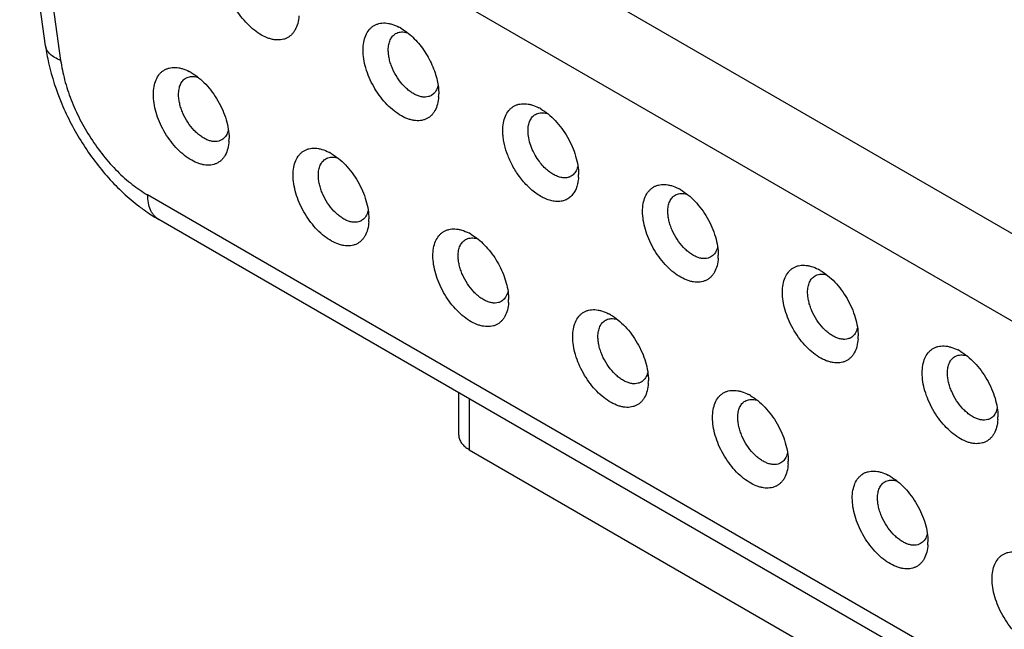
# Model space of a CAD drawing. Header units: inches. Extents: x 0 to 22, y 0 to 17.
# Tile 18 of 23: x 16.603 to 17.146, y 13.361 to 13.697. Entities that reach past the tile are written whole.
import ezdxf

# ---------------------------------------------------------------- set-up
doc = ezdxf.new("R2010")
doc.units = ezdxf.units.IN
doc.header["$LTSCALE"] = 1.21
doc.header["$MEASUREMENT"] = 0
doc.layers.get('0').update_dxf_attribs({"linetype": 'CONTINUOUS'})

msp = doc.modelspace()

# ---------------------------------------------------------------- linework, layer by layer
at = {"color": 7, "linetype": 'CONTINUOUS'}
for p, q in [((18.0677559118, 13.0498485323), (16.6802676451, 13.8509668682)), ((16.6593885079, 13.8148031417), (18.0468767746, 13.0136848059)), ((16.6172841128, 13.6829973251), (16.6030487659, 13.7844356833)), ((16.6114106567, 13.7764838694), (16.6256460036, 13.6750455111)), ((16.8159968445, 13.6904851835), (16.8172029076, 13.6901726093)), ((16.7003264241, 13.6659814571), (16.7015324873, 13.6656688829)), ((16.8338090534, 13.6610568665), (16.8335346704, 13.6601044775)), ((16.8315567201, 13.6567658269), (16.8301396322, 13.6556693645)), ((16.893110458, 13.6459607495), (16.8943165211, 13.6456481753)), ((16.7181386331, 13.6365531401), (16.7178642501, 13.6356007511)), ((16.7774400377, 13.6214570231), (16.7786461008, 13.6211444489)), ((16.910922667, 13.6165324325), (16.910648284, 13.6155800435)), ((16.9702240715, 13.6014363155), (16.9714301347, 13.6011237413)), ((18.0326414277, 12.8161793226), (16.6736238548, 13.6008590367)), ((16.7952522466, 13.5920287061), (16.7949778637, 13.5910763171)), ((18.038756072, 12.8026634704), (16.6797384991, 13.5873431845)), ((16.8518921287, 13.5792543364), (16.8550201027, 13.5771769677)), ((16.8545536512, 13.5769325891), (16.8557597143, 13.5766200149)), ((16.9880362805, 13.5720079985), (16.9877618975, 13.5710556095)), ((17.0473376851, 13.5569118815), (17.0485437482, 13.5565993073)), ((16.8723658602, 13.5475042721), (16.8720914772, 13.5465518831)), ((16.9316672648, 13.5324081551), (16.9328733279, 13.5320955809)), ((17.065149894, 13.5274835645), (17.0648755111, 13.5265311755)), ((17.1244512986, 13.5123874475), (17.1256573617, 13.5120748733)), ((16.9494794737, 13.5029798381), (16.9492050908, 13.5020274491)), ((16.8452947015, 13.4683672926), (16.8452947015, 13.4917531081)), ((16.8510603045, 13.4884241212), (16.8510603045, 13.4603304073)), ((17.0087808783, 13.4878837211), (17.0099869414, 13.4875711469)), ((17.1422635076, 13.4829591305), (17.1419891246, 13.4820067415)), ((16.8510602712, 13.4603304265), (18.0620478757, 12.7611213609)), ((17.0265930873, 13.4584554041), (17.0263187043, 13.4575030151)), ((17.0858944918, 13.4433592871), (17.087100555, 13.4430467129)), ((17.1037067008, 13.4139309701), (17.1034323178, 13.4129785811))]:
    msp.add_line(p, q, dxfattribs=at)
for centre, radius, start, end in [((16.8000075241, 13.66974516), 0.0266359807, 59.9756369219, 62.684817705), ((16.7323646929, 13.6991928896), 0.1162146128, 188.0107621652, 192.7198256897), ((16.6843371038, 13.6452414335), 0.0266359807, 59.9756369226, 62.6848177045), ((16.8077413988, 13.6566365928), 0.0264750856, 356.5606040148, 0.0126785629), ((16.8771211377, 13.625220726), 0.0266359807, 59.9756369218, 62.684817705), ((16.6920709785, 13.6321328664), 0.0264750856, 356.5606040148, 0.0126785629), ((16.7614507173, 13.6007169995), 0.0266359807, 59.9756369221, 62.6848177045), ((16.8848550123, 13.6121121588), 0.0264750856, 356.5606040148, 0.0126785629), ((16.9542347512, 13.580696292), 0.0266359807, 59.9756369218, 62.684817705), ((16.769184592, 13.5876084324), 0.0264750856, 356.5606040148, 0.0126785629), ((16.8385643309, 13.5561925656), 0.0266359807, 59.9756369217, 62.6848177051), ((16.9619686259, 13.5675877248), 0.0264750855, 356.5606040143, 0.0126785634), ((17.0313483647, 13.536171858), 0.0266359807, 59.9756369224, 62.6848177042), ((16.8462982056, 13.5430839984), 0.0264750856, 356.5606040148, 0.0126785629), ((16.9156779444, 13.5116681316), 0.0266359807, 59.9756369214, 62.6848177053), ((17.0390822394, 13.5230632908), 0.0264750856, 356.5606040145, 0.0126785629), ((17.1084619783, 13.491647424), 0.0266359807, 59.9756369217, 62.6848177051), ((16.9234118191, 13.4985595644), 0.0264750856, 356.5606040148, 0.0126785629), ((16.992791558, 13.4671436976), 0.0266359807, 59.9756369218, 62.684817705), ((17.1161958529, 13.4785388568), 0.0264750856, 356.5606040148, 0.0126785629), ((17.0005254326, 13.4540351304), 0.0264750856, 356.5606040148, 0.0126785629), ((17.0699051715, 13.4226192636), 0.0266359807, 59.9756369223, 62.6848177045), ((17.0776390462, 13.4095106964), 0.0264750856, 356.5606040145, 0.0126785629)]:
    msp.add_arc(centre, radius, start, end, dxfattribs=at)
for points, knots in [([(16.7570551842, 13.6995727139), (16.7569694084, 13.6981619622), (16.7565854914, 13.695492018), (16.755411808, 13.6924044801), (16.7540962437, 13.6903668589), (16.7529638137, 13.6890865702), (16.7516728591, 13.6880301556), (16.7502365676, 13.687208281), (16.7486689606, 13.6866325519), (16.7469879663, 13.6863065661), (16.7452104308, 13.6862309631), (16.7433533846, 13.6864072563), (16.7414337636, 13.6868305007), (16.738743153, 13.6877413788), (16.7353290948, 13.68950629), (16.7313816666, 13.6924167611), (16.7276108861, 13.6960728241), (16.7241513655, 13.7003441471), (16.7211252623, 13.7050777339), (16.7186411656, 13.7101031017), (16.7167878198, 13.7152424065), (16.7156346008, 13.720308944), (16.7153445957, 13.7236648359), (16.7153445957, 13.7252775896)], [0, 0, 0, 0, 0.0582296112, 0.1103729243, 0.1345667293, 0.1578270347, 0.1805038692, 0.2029867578, 0.2256858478, 0.2489950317, 0.2732527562, 0.2987356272, 0.3256336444, 0.3540582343, 0.415571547, 0.4830398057, 0.5554633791, 0.6313697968, 0.7089996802, 0.7864596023, 0.8618596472, 0.9335553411, 1, 1, 1, 1]), ([(16.7924582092, 13.6807531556), (16.7924582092, 13.6822009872), (16.7926725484, 13.6849599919), (16.7937463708, 13.6887638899), (16.7952901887, 13.6914206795), (16.7968563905, 13.6930732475), (16.7981610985, 13.6940700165), (16.7996049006, 13.6948357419), (16.8011737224, 13.6953601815), (16.8028501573, 13.6956412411), (16.8046181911, 13.6956779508), (16.8064615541, 13.6954692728), (16.8090663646, 13.6948550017), (16.8109801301, 13.6940565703), (16.8122303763, 13.6934111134)], [0, 0, 0, 0, 0.1459156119, 0.277162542, 0.3953507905, 0.451155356, 0.5057572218, 0.5600868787, 0.6151128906, 0.671743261, 0.7307518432, 0.7927641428, 0.8581965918, 1, 1, 1, 1]), ([(16.806377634, 13.6807531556), (16.806377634, 13.6817498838), (16.8065302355, 13.6836467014), (16.8072949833, 13.6862520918), (16.8083979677, 13.6880499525), (16.8095112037, 13.6891441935), (16.8101317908, 13.689576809), (16.8104544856, 13.6897631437)], [0, 0, 0, 0, 0.2893211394, 0.5486979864, 0.7816657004, 0.8918366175, 1, 1, 1, 1]), ([(16.8104544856, 13.6897631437), (16.8108421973, 13.6899870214), (16.8116770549, 13.6903611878), (16.8130417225, 13.6906654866), (16.8145029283, 13.6907159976), (16.815494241, 13.6905868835), (16.8159968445, 13.6904851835)], [0, 0, 0, 0, 0.2353182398, 0.4769596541, 0.7304738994, 1, 1, 1, 1]), ([(16.8133353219, 13.6928069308), (16.8144959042, 13.6921369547), (16.8167987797, 13.6905786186), (16.8200350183, 13.6877726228), (16.8231023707, 13.6844849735), (16.8259215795, 13.680797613), (16.8284220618, 13.6768038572), (16.8305411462, 13.6726054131), (16.8322243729, 13.668308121), (16.8330475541, 13.6653809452), (16.8333699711, 13.6639263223)], [0, 0, 0, 0, 0.1115381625, 0.2306684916, 0.3558281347, 0.4851261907, 0.6164187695, 0.7474609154, 0.8759899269, 1, 1, 1, 1]), ([(16.6256460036, 13.6750455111), (16.6245048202, 13.6754720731), (16.6224228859, 13.6764198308), (16.6198046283, 13.67828404), (16.6182578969, 13.6801679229), (16.6175380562, 13.6817724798), (16.6173417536, 13.6825897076), (16.6172843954, 13.6829973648)], [0, 0, 0, 0, 0.302695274, 0.565223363, 0.7926489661, 0.8977170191, 1, 1, 1, 1]), ([(16.8341687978, 13.6550482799), (16.8340830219, 13.6536375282), (16.8336991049, 13.650967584), (16.8325254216, 13.6478800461), (16.8312098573, 13.6458424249), (16.8300774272, 13.6445621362), (16.8287864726, 13.6435057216), (16.8273501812, 13.6426838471), (16.8257825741, 13.6421081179), (16.8241015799, 13.6417821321), (16.8223240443, 13.6417065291), (16.8204669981, 13.6418828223), (16.8185473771, 13.6423060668), (16.8158567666, 13.6432169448), (16.8124427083, 13.644981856), (16.8084952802, 13.6478923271), (16.8047244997, 13.6515483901), (16.8012649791, 13.6558197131), (16.7982388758, 13.6605533), (16.7957547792, 13.6655786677), (16.7939014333, 13.6707179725), (16.7927482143, 13.67578451), (16.7924582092, 13.6791404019), (16.7924582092, 13.6807531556)], [0, 0, 0, 0, 0.0582296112, 0.1103729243, 0.1345667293, 0.1578270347, 0.1805038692, 0.2029867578, 0.2256858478, 0.2489950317, 0.2732527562, 0.2987356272, 0.3256336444, 0.3540582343, 0.415571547, 0.4830398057, 0.5554633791, 0.6313697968, 0.7089996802, 0.7864596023, 0.8618596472, 0.9335553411, 1, 1, 1, 1]), ([(16.8301396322, 13.6556693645), (16.8296543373, 13.6553891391), (16.8285849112, 13.6549434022), (16.8268187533, 13.654685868), (16.8249224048, 13.654824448), (16.8229380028, 13.655352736), (16.8209037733, 13.6562509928), (16.818861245, 13.6575012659), (16.8168508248, 13.6590747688), (16.814227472, 13.6616019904), (16.8113130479, 13.6653344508), (16.80903873, 13.6695354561), (16.807683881, 13.6730661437), (16.8069430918, 13.6756908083), (16.8064894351, 13.6782515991), (16.806377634, 13.6799375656), (16.806377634, 13.6807531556)], [0, 0, 0, 0, 0.0428260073, 0.0874219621, 0.1352143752, 0.1871407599, 0.2436010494, 0.3045764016, 0.3696937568, 0.4383186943, 0.5825538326, 0.7295873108, 0.8015776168, 0.8712337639, 0.937671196, 1, 1, 1, 1]), ([(16.6190021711, 13.6736043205), (16.6207360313, 13.665884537), (16.6244764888, 13.6544415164), (16.6313116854, 13.6399410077), (16.6373851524, 13.6293946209), (16.6442692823, 13.6194177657), (16.6542945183, 13.607211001), (16.6629267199, 13.5991205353), (16.669095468, 13.5944399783)], [0, 0, 0, 0, 0.2487574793, 0.3759227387, 0.50368347, 0.6309306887, 0.7565447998, 1, 1, 1, 1]), ([(16.6256460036, 13.6750455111), (16.6261537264, 13.6714275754), (16.6276887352, 13.6640655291), (16.6312850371, 13.653161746), (16.6361445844, 13.6423740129), (16.6421181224, 13.6320260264), (16.6490310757, 13.6224257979), (16.6566769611, 13.6138555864), (16.6648287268, 13.6065750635), (16.6706735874, 13.6025624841), (16.6736238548, 13.6008590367)], [0, 0, 0, 0, 0.1204425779, 0.2472080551, 0.3778325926, 0.5098136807, 0.6404615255, 0.7671718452, 0.8876890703, 1, 1, 1, 1]), ([(16.6767877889, 13.6562494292), (16.6767877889, 13.6576972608), (16.6770021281, 13.6604562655), (16.6780759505, 13.6642601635), (16.6796197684, 13.6669169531), (16.6811859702, 13.6685695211), (16.6824906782, 13.6695662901), (16.6839344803, 13.6703320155), (16.685503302, 13.6708564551), (16.687179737, 13.6711375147), (16.6889477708, 13.6711742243), (16.6907911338, 13.6709655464), (16.6933959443, 13.6703512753), (16.6953097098, 13.6695528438), (16.6965599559, 13.668907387)], [0, 0, 0, 0, 0.1459156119, 0.277162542, 0.3953507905, 0.451155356, 0.5057572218, 0.5600868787, 0.6151128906, 0.671743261, 0.7307518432, 0.7927641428, 0.8581965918, 1, 1, 1, 1]), ([(16.6947840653, 13.6652594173), (16.695171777, 13.665483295), (16.6960066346, 13.6658574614), (16.6973713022, 13.6661617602), (16.698832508, 13.6662122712), (16.6998238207, 13.6660831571), (16.7003264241, 13.6659814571)], [0, 0, 0, 0, 0.2353182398, 0.4769596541, 0.7304738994, 1, 1, 1, 1]), ([(16.6976649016, 13.6683032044), (16.6990942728, 13.667478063), (16.7019177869, 13.6654993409), (16.7058026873, 13.661865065), (16.7093826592, 13.6575687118), (16.7125233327, 13.6527719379), (16.7151073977, 13.6476542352), (16.7170389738, 13.6424051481), (16.7182426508, 13.6372233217), (16.7185460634, 13.6337884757), (16.7185460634, 13.6321387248)], [0, 0, 0, 0, 0.1141485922, 0.2373211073, 0.3669712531, 0.4999986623, 0.6330257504, 0.7626501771, 0.8858992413, 1, 1, 1, 1]), ([(16.6907072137, 13.6562494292), (16.6907072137, 13.6572461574), (16.6908598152, 13.659142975), (16.691624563, 13.6617483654), (16.6927275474, 13.6635462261), (16.6938407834, 13.6646404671), (16.6944613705, 13.6650730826), (16.6947840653, 13.6652594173)], [0, 0, 0, 0, 0.2893211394, 0.5486979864, 0.7816657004, 0.8918366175, 1, 1, 1, 1]), ([(16.8333699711, 13.6639263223), (16.8336430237, 13.6626944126), (16.8340594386, 13.6602776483), (16.8342164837, 13.6578285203), (16.8342164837, 13.6566424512)], [0, 0, 0, 0, 0.5154703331, 1, 1, 1, 1]), ([(16.7184983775, 13.6305445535), (16.7184126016, 13.6291338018), (16.7180286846, 13.6264638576), (16.7168550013, 13.6233763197), (16.715539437, 13.6213386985), (16.7144070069, 13.6200584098), (16.7131160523, 13.6190019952), (16.7116797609, 13.6181801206), (16.7101121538, 13.6176043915), (16.7084311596, 13.6172784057), (16.706653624, 13.6172028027), (16.7047965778, 13.6173790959), (16.7028769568, 13.6178023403), (16.7001863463, 13.6187132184), (16.696772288, 13.6204781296), (16.6928248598, 13.6233886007), (16.6890540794, 13.6270446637), (16.6855945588, 13.6313159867), (16.6825684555, 13.6360495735), (16.6800843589, 13.6410749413), (16.678231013, 13.6462142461), (16.677077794, 13.6512807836), (16.6767877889, 13.6546366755), (16.6767877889, 13.6562494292)], [0, 0, 0, 0, 0.0582296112, 0.1103729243, 0.1345667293, 0.1578270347, 0.1805038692, 0.2029867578, 0.2256858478, 0.2489950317, 0.2732527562, 0.2987356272, 0.3256336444, 0.3540582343, 0.415571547, 0.4830398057, 0.5554633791, 0.6313697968, 0.7089996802, 0.7864596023, 0.8618596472, 0.9335553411, 1, 1, 1, 1]), ([(16.7144692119, 13.6311656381), (16.713983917, 13.6308854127), (16.7129144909, 13.6304396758), (16.711148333, 13.6301821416), (16.7092519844, 13.6303207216), (16.7072675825, 13.6308490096), (16.705233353, 13.6317472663), (16.7031908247, 13.6329975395), (16.7011804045, 13.6345710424), (16.6985570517, 13.637098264), (16.6956426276, 13.6408307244), (16.6933683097, 13.6450317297), (16.6920134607, 13.6485624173), (16.6912726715, 13.6511870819), (16.6908190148, 13.6537478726), (16.6907072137, 13.6554338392), (16.6907072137, 13.6562494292)], [0, 0, 0, 0, 0.0428260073, 0.0874219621, 0.1352143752, 0.1871407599, 0.2436010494, 0.3045764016, 0.3696937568, 0.4383186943, 0.5825538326, 0.7295873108, 0.8015776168, 0.8712337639, 0.937671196, 1, 1, 1, 1]), ([(16.8335346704, 13.6601044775), (16.8333194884, 13.6594634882), (16.8327892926, 13.658263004), (16.8319968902, 13.6572107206), (16.8315567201, 13.6567658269)], [0, 0, 0, 0, 0.5193167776, 1, 1, 1, 1]), ([(16.8695718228, 13.6362287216), (16.8695718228, 13.6376765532), (16.869786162, 13.6404355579), (16.8708599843, 13.6442394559), (16.8724038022, 13.6468962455), (16.8739700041, 13.6485488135), (16.875274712, 13.6495455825), (16.8767185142, 13.6503113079), (16.8782873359, 13.6508357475), (16.8799637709, 13.6511168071), (16.8817318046, 13.6511535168), (16.8835751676, 13.6509448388), (16.8861799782, 13.6503305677), (16.8880937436, 13.6495321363), (16.8893439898, 13.6488866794)], [0, 0, 0, 0, 0.1459156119, 0.277162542, 0.3953507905, 0.451155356, 0.5057572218, 0.5600868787, 0.6151128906, 0.671743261, 0.7307518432, 0.7927641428, 0.8581965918, 1, 1, 1, 1]), ([(16.8834912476, 13.6362287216), (16.8834912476, 13.6372254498), (16.8836438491, 13.6391222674), (16.8844085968, 13.6417276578), (16.8855115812, 13.6435255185), (16.8866248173, 13.6446197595), (16.8872454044, 13.645052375), (16.8875680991, 13.6452387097)], [0, 0, 0, 0, 0.2893211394, 0.5486979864, 0.7816657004, 0.8918366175, 1, 1, 1, 1]), ([(16.8875680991, 13.6452387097), (16.8879558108, 13.6454625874), (16.8887906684, 13.6458367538), (16.890155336, 13.6461410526), (16.8916165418, 13.6461915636), (16.8926078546, 13.6460624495), (16.893110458, 13.6459607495)], [0, 0, 0, 0, 0.2353182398, 0.4769596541, 0.7304738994, 1, 1, 1, 1]), ([(16.8904489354, 13.6482824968), (16.8918783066, 13.6474573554), (16.8947018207, 13.6454786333), (16.8985867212, 13.6418443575), (16.9021666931, 13.6375480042), (16.9053073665, 13.6327512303), (16.9078914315, 13.6276335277), (16.9098230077, 13.6223844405), (16.9110266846, 13.6172026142), (16.9113300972, 13.6137677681), (16.9113300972, 13.6121180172)], [0, 0, 0, 0, 0.1141485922, 0.2373211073, 0.3669712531, 0.4999986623, 0.6330257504, 0.7626501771, 0.8858992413, 1, 1, 1, 1]), ([(16.7178642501, 13.6356007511), (16.7177010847, 13.6351147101), (16.7173173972, 13.6341921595), (16.7165429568, 13.6329531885), (16.715597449, 13.6319248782), (16.7148566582, 13.6313893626), (16.7144692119, 13.6311656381)], [0, 0, 0, 0, 0.2696627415, 0.5231089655, 0.7646813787, 1, 1, 1, 1]), ([(16.8781209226, 13.6118372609), (16.87679538, 13.6137222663), (16.8744166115, 13.6176548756), (16.8717187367, 13.6238580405), (16.8702666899, 13.6291498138), (16.8696764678, 13.6332686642), (16.8695718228, 13.6352600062), (16.8695718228, 13.6362287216)], [0, 0, 0, 0, 0.2637824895, 0.5241886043, 0.7721662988, 0.8891125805, 1, 1, 1, 1]), ([(16.8892307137, 13.6199106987), (16.8883412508, 13.6211703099), (16.8867446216, 13.6237990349), (16.8849326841, 13.6279500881), (16.8837873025, 13.6321141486), (16.8834912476, 13.63489816), (16.8834912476, 13.6362287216)], [0, 0, 0, 0, 0.2637784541, 0.5242459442, 0.7723907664, 1, 1, 1, 1]), ([(16.7539014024, 13.6117249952), (16.7539014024, 13.6131728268), (16.7541157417, 13.6159318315), (16.755189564, 13.6197357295), (16.7567333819, 13.6223925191), (16.7582995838, 13.6240450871), (16.7596042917, 13.6250418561), (16.7610480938, 13.6258075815), (16.7626169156, 13.6263320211), (16.7642933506, 13.6266130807), (16.7660613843, 13.6266497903), (16.7679047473, 13.6264411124), (16.7705095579, 13.6258268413), (16.7724233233, 13.6250284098), (16.7736735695, 13.624382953)], [0, 0, 0, 0, 0.1459156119, 0.277162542, 0.3953507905, 0.451155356, 0.5057572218, 0.5600868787, 0.6151128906, 0.671743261, 0.7307518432, 0.7927641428, 0.8581965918, 1, 1, 1, 1]), ([(16.7747785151, 13.6237787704), (16.7762078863, 13.622953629), (16.7790314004, 13.6209749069), (16.7829163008, 13.617340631), (16.7864962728, 13.6130442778), (16.7896369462, 13.6082475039), (16.7922210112, 13.6031298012), (16.7941525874, 13.5978807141), (16.7953562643, 13.5926988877), (16.7956596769, 13.5892640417), (16.7956596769, 13.5876142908)], [0, 0, 0, 0, 0.1141485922, 0.2373211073, 0.3669712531, 0.4999986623, 0.6330257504, 0.7626501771, 0.8858992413, 1, 1, 1, 1]), ([(16.7678208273, 13.6117249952), (16.7678208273, 13.6127217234), (16.7679734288, 13.614618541), (16.7687381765, 13.6172239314), (16.7698411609, 13.6190217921), (16.770954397, 13.6201160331), (16.7715749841, 13.6205486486), (16.7718976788, 13.6207349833)], [0, 0, 0, 0, 0.2893211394, 0.5486979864, 0.7816657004, 0.8918366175, 1, 1, 1, 1]), ([(16.7718976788, 13.6207349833), (16.7722853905, 13.620958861), (16.7731202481, 13.6213330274), (16.7744849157, 13.6216373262), (16.7759461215, 13.6216878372), (16.7769374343, 13.6215587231), (16.7774400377, 13.6214570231)], [0, 0, 0, 0, 0.2353182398, 0.4769596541, 0.7304738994, 1, 1, 1, 1]), ([(16.9072532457, 13.6111449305), (16.9066698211, 13.6108080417), (16.9053521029, 13.6103005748), (16.9031645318, 13.6101423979), (16.9008220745, 13.610553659), (16.8983935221, 13.6115092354), (16.8959444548, 13.6129727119), (16.8935439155, 13.6148985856), (16.8912637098, 13.617229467), (16.8898853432, 13.6189836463), (16.8892307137, 13.6199106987)], [0, 0, 0, 0, 0.0930991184, 0.191623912, 0.2995725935, 0.4190447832, 0.5503283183, 0.6923801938, 0.8431703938, 1, 1, 1, 1]), ([(16.9112824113, 13.6105238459), (16.9112218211, 13.6095273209), (16.910991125, 13.6076104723), (16.9102679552, 13.6049131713), (16.909184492, 13.6025493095), (16.9077568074, 13.6005634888), (16.9060036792, 13.5990003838), (16.9039620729, 13.597895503), (16.9016772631, 13.5972790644), (16.8992021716, 13.5971520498), (16.8965840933, 13.5975132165), (16.8938672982, 13.5983446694), (16.8910976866, 13.5996325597), (16.8883199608, 13.6013496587), (16.8855820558, 13.6034682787), (16.8819890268, 13.6068305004), (16.8795866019, 13.6097529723), (16.8781209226, 13.6118372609)], [0, 0, 0, 0, 0.0642682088, 0.1238697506, 0.1790762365, 0.2307557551, 0.2801943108, 0.3289846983, 0.3788330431, 0.4312698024, 0.487464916, 0.5481108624, 0.6135022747, 0.6835524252, 0.7579049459, 0.8359743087, 1, 1, 1, 1]), ([(16.910648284, 13.6155800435), (16.9104851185, 13.6150940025), (16.910101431, 13.6141714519), (16.9093269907, 13.6129324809), (16.9083814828, 13.6119041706), (16.9076406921, 13.611368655), (16.9072532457, 13.6111449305)], [0, 0, 0, 0, 0.2696627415, 0.5231089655, 0.7646813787, 1, 1, 1, 1]), ([(16.795611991, 13.5860201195), (16.7955262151, 13.5846093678), (16.7951422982, 13.5819394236), (16.7939686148, 13.5788518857), (16.7926530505, 13.5768142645), (16.7915206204, 13.5755339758), (16.7902296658, 13.5744775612), (16.7887933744, 13.5736556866), (16.7872257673, 13.5730799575), (16.7855447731, 13.5727539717), (16.7837672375, 13.5726783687), (16.7819101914, 13.5728546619), (16.7799905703, 13.5732779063), (16.7772999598, 13.5741887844), (16.7738859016, 13.5759536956), (16.7699384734, 13.5788641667), (16.7661676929, 13.5825202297), (16.7627081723, 13.5867915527), (16.759682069, 13.5915251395), (16.7571979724, 13.5965505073), (16.7553446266, 13.6016898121), (16.7541914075, 13.6067563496), (16.7539014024, 13.6101122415), (16.7539014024, 13.6117249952)], [0, 0, 0, 0, 0.0582296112, 0.1103729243, 0.1345667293, 0.1578270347, 0.1805038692, 0.2029867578, 0.2256858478, 0.2489950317, 0.2732527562, 0.2987356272, 0.3256336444, 0.3540582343, 0.415571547, 0.4830398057, 0.5554633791, 0.6313697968, 0.7089996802, 0.7864596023, 0.8618596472, 0.9335553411, 1, 1, 1, 1]), ([(16.7915828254, 13.5866412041), (16.7910975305, 13.5863609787), (16.7900281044, 13.5859152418), (16.7882619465, 13.5856577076), (16.786365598, 13.5857962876), (16.784381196, 13.5863245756), (16.7823469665, 13.5872228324), (16.7803044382, 13.5884731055), (16.7782940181, 13.5900466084), (16.7756706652, 13.59257383), (16.7727562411, 13.5963062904), (16.7704819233, 13.6005072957), (16.7691270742, 13.6040379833), (16.768386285, 13.6066626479), (16.7679326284, 13.6092234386), (16.7678208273, 13.6109094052), (16.7678208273, 13.6117249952)], [0, 0, 0, 0, 0.0428260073, 0.0874219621, 0.1352143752, 0.1871407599, 0.2436010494, 0.3045764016, 0.3696937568, 0.4383186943, 0.5825538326, 0.7295873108, 0.8015776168, 0.8712337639, 0.937671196, 1, 1, 1, 1]), ([(16.9466854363, 13.5917042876), (16.9466854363, 13.5931521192), (16.9468997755, 13.5959111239), (16.9479735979, 13.5997150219), (16.9495174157, 13.6023718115), (16.9510836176, 13.6040243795), (16.9523883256, 13.6050211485), (16.9538321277, 13.6057868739), (16.9554009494, 13.6063113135), (16.9570773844, 13.6065923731), (16.9588454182, 13.6066290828), (16.9606887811, 13.6064204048), (16.9632935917, 13.6058061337), (16.9652073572, 13.6050077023), (16.9664576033, 13.6043622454)], [0, 0, 0, 0, 0.1459156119, 0.277162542, 0.3953507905, 0.451155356, 0.5057572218, 0.5600868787, 0.6151128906, 0.671743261, 0.7307518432, 0.7927641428, 0.8581965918, 1, 1, 1, 1]), ([(16.9646817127, 13.6007142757), (16.9650694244, 13.6009381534), (16.965904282, 13.6013123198), (16.9672689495, 13.6016166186), (16.9687301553, 13.6016671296), (16.9697214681, 13.6015380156), (16.9702240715, 13.6014363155)], [0, 0, 0, 0, 0.2353182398, 0.4769596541, 0.7304738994, 1, 1, 1, 1]), ([(16.967562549, 13.6037580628), (16.9689919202, 13.6029329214), (16.9718154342, 13.6009541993), (16.9757003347, 13.5973199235), (16.9792803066, 13.5930235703), (16.9824209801, 13.5882267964), (16.9850050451, 13.5831090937), (16.9869366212, 13.5778600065), (16.9881402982, 13.5726781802), (16.9884437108, 13.5692433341), (16.9884437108, 13.5675935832)], [0, 0, 0, 0, 0.1141485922, 0.2373211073, 0.3669712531, 0.4999986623, 0.6330257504, 0.7626501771, 0.8858992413, 1, 1, 1, 1]), ([(16.6797384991, 13.5873431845), (16.6792544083, 13.5876226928), (16.6783240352, 13.5882726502), (16.6770943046, 13.5894826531), (16.6760364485, 13.590918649), (16.6748372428, 13.5931738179), (16.6738498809, 13.5965193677), (16.6736238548, 13.5993631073), (16.6736238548, 13.6008590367)], [0, 0, 0, 0, 0.1081049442, 0.2182410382, 0.332243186, 0.4516688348, 0.7106967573, 1, 1, 1, 1]), ([(16.9606048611, 13.5917042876), (16.9606048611, 13.5927010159), (16.9607574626, 13.5945978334), (16.9615222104, 13.5972032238), (16.9626251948, 13.5990010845), (16.9637384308, 13.6000953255), (16.9643590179, 13.600527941), (16.9646817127, 13.6007142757)], [0, 0, 0, 0, 0.2893211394, 0.5486979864, 0.7816657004, 0.8918366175, 1, 1, 1, 1]), ([(16.669095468, 13.5944399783), (16.6699575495, 13.5937858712), (16.6733932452, 13.5912576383), (16.6769816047, 13.5889349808), (16.6797384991, 13.5873431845)], [0, 0, 0, 0, 0.253692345, 1, 1, 1, 1]), ([(16.7949778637, 13.5910763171), (16.7948146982, 13.5905902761), (16.7944310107, 13.5896677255), (16.7936565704, 13.5884287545), (16.7927110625, 13.5874004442), (16.7919702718, 13.5868649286), (16.7915828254, 13.5866412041)], [0, 0, 0, 0, 0.2696627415, 0.5231089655, 0.7646813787, 1, 1, 1, 1]), ([(16.9883960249, 13.5659994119), (16.988310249, 13.5645886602), (16.987926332, 13.561918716), (16.9867526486, 13.5588311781), (16.9854370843, 13.5567935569), (16.9843046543, 13.5555132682), (16.9830136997, 13.5544568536), (16.9815774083, 13.5536349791), (16.9800098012, 13.5530592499), (16.978328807, 13.5527332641), (16.9765512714, 13.5526576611), (16.9746942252, 13.5528339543), (16.9727746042, 13.5532571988), (16.9700839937, 13.5541680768), (16.9666699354, 13.555932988), (16.9627225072, 13.5588434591), (16.9589517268, 13.5624995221), (16.9554922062, 13.5667708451), (16.9524661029, 13.571504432), (16.9499820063, 13.5765297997), (16.9481286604, 13.5816691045), (16.9469754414, 13.586735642), (16.9466854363, 13.5900915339), (16.9466854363, 13.5917042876)], [0, 0, 0, 0, 0.0582296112, 0.1103729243, 0.1345667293, 0.1578270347, 0.1805038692, 0.2029867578, 0.2256858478, 0.2489950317, 0.2732527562, 0.2987356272, 0.3256336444, 0.3540582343, 0.415571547, 0.4830398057, 0.5554633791, 0.6313697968, 0.7089996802, 0.7864596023, 0.8618596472, 0.9335553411, 1, 1, 1, 1]), ([(16.9843668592, 13.5666204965), (16.9838815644, 13.5663402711), (16.9828121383, 13.5658945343), (16.9810459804, 13.565637), (16.9791496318, 13.56577558), (16.9771652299, 13.566303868), (16.9751310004, 13.5672021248), (16.9730884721, 13.5684523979), (16.9710780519, 13.5700259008), (16.9684546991, 13.5725531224), (16.965540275, 13.5762855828), (16.9632659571, 13.5804865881), (16.9619111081, 13.5840172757), (16.9611703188, 13.5866419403), (16.9607166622, 13.5892027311), (16.9606048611, 13.5908886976), (16.9606048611, 13.5917042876)], [0, 0, 0, 0, 0.0428260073, 0.0874219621, 0.1352143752, 0.1871407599, 0.2436010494, 0.3045764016, 0.3696937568, 0.4383186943, 0.5825538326, 0.7295873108, 0.8015776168, 0.8712337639, 0.937671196, 1, 1, 1, 1]), ([(16.831015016, 13.5672005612), (16.831015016, 13.5686483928), (16.8312293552, 13.5714073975), (16.8323031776, 13.5752112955), (16.8338469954, 13.5778680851), (16.8354131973, 13.5795206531), (16.8367179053, 13.5805174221), (16.8381617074, 13.5812831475), (16.8397305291, 13.5818075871), (16.8414069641, 13.5820886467), (16.8431749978, 13.5821253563), (16.8450183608, 13.5819166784), (16.8476231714, 13.5813024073), (16.8495369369, 13.5805039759), (16.850787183, 13.579858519)], [0, 0, 0, 0, 0.1459156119, 0.277162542, 0.3953507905, 0.451155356, 0.5057572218, 0.5600868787, 0.6151128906, 0.671743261, 0.7307518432, 0.7927641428, 0.8581965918, 1, 1, 1, 1]), ([(16.8449344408, 13.5672005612), (16.8449344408, 13.5681972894), (16.8450870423, 13.570094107), (16.8458517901, 13.5726994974), (16.8469547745, 13.5744973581), (16.8480680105, 13.5755915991), (16.8486885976, 13.5760242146), (16.8490112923, 13.5762105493)], [0, 0, 0, 0, 0.2893211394, 0.5486979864, 0.7816657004, 0.8918366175, 1, 1, 1, 1]), ([(16.8490112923, 13.5762105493), (16.8493990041, 13.576434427), (16.8502338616, 13.5768085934), (16.8515985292, 13.5771128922), (16.853059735, 13.5771634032), (16.8540510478, 13.5770342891), (16.8545536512, 13.5769325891)], [0, 0, 0, 0, 0.2353182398, 0.4769596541, 0.7304738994, 1, 1, 1, 1]), ([(16.8550201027, 13.5771769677), (16.8562832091, 13.5762267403), (16.8587467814, 13.5740935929), (16.8621088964, 13.5704166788), (16.865157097, 13.5662691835), (16.8677954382, 13.5617787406), (16.8699455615, 13.5570850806), (16.8715399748, 13.5523295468), (16.8725270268, 13.5476607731), (16.8727732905, 13.5445755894), (16.8727732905, 13.5430898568)], [0, 0, 0, 0, 0.1196604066, 0.2459371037, 0.3764711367, 0.5086012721, 0.6395424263, 0.7666232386, 0.8875232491, 1, 1, 1, 1]), ([(16.9877618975, 13.5710556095), (16.9875987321, 13.5705695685), (16.9872150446, 13.5696470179), (16.9864406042, 13.5684080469), (16.9854950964, 13.5673797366), (16.9847543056, 13.566844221), (16.9843668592, 13.5666204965)], [0, 0, 0, 0, 0.2696627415, 0.5231089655, 0.7646813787, 1, 1, 1, 1]), ([(16.8727256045, 13.5414956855), (16.8726398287, 13.5400849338), (16.8722559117, 13.5374149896), (16.8710822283, 13.5343274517), (16.869766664, 13.5322898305), (16.868634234, 13.5310095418), (16.8673432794, 13.5299531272), (16.8659069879, 13.5291312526), (16.8643393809, 13.5285555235), (16.8626583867, 13.5282295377), (16.8608808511, 13.5281539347), (16.8590238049, 13.5283302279), (16.8571041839, 13.5287534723), (16.8544135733, 13.5296643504), (16.8509995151, 13.5314292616), (16.8470520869, 13.5343397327), (16.8432813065, 13.5379957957), (16.8398217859, 13.5422671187), (16.8367956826, 13.5470007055), (16.834311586, 13.5520260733), (16.8324582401, 13.5571653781), (16.8313050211, 13.5622319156), (16.831015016, 13.5655878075), (16.831015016, 13.5672005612)], [0, 0, 0, 0, 0.0582296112, 0.1103729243, 0.1345667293, 0.1578270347, 0.1805038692, 0.2029867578, 0.2256858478, 0.2489950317, 0.2732527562, 0.2987356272, 0.3256336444, 0.3540582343, 0.415571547, 0.4830398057, 0.5554633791, 0.6313697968, 0.7089996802, 0.7864596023, 0.8618596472, 0.9335553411, 1, 1, 1, 1]), ([(16.8686964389, 13.5421167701), (16.8682111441, 13.5418365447), (16.867141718, 13.5413908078), (16.8653755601, 13.5411332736), (16.8634792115, 13.5412718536), (16.8614948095, 13.5418001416), (16.8594605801, 13.5426983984), (16.8574180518, 13.5439486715), (16.8554076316, 13.5455221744), (16.8527842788, 13.548049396), (16.8498698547, 13.5517818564), (16.8475955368, 13.5559828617), (16.8462406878, 13.5595135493), (16.8454998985, 13.5621382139), (16.8450462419, 13.5646990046), (16.8449344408, 13.5663849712), (16.8449344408, 13.5672005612)], [0, 0, 0, 0, 0.0428260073, 0.0874219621, 0.1352143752, 0.1871407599, 0.2436010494, 0.3045764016, 0.3696937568, 0.4383186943, 0.5825538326, 0.7295873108, 0.8015776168, 0.8712337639, 0.937671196, 1, 1, 1, 1]), ([(17.0237990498, 13.5471798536), (17.0237990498, 13.5486276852), (17.0240133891, 13.5513866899), (17.0250872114, 13.5551905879), (17.0266310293, 13.5578473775), (17.0281972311, 13.5594999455), (17.0295019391, 13.5604967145), (17.0309457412, 13.5612624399), (17.032514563, 13.5617868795), (17.0341909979, 13.5620679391), (17.0359590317, 13.5621046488), (17.0378023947, 13.5618959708), (17.0404072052, 13.5612816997), (17.0423209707, 13.5604832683), (17.0435712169, 13.5598378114)], [0, 0, 0, 0, 0.1459156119, 0.277162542, 0.3953507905, 0.451155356, 0.5057572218, 0.5600868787, 0.6151128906, 0.671743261, 0.7307518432, 0.7927641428, 0.8581965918, 1, 1, 1, 1]), ([(17.0446761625, 13.5592336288), (17.0461055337, 13.5584084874), (17.0489290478, 13.5564297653), (17.0528139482, 13.5527954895), (17.0563939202, 13.5484991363), (17.0595345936, 13.5437023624), (17.0621186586, 13.5385846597), (17.0640502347, 13.5333355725), (17.0652539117, 13.5281537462), (17.0655573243, 13.5247189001), (17.0655573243, 13.5230691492)], [0, 0, 0, 0, 0.1141485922, 0.2373211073, 0.3669712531, 0.4999986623, 0.6330257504, 0.7626501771, 0.8858992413, 1, 1, 1, 1]), ([(17.0377184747, 13.5471798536), (17.0377184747, 13.5481765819), (17.0378710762, 13.5500733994), (17.0386358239, 13.5526787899), (17.0397388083, 13.5544766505), (17.0408520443, 13.5555708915), (17.0414726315, 13.556003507), (17.0417953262, 13.5561898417)], [0, 0, 0, 0, 0.2893211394, 0.5486979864, 0.7816657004, 0.8918366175, 1, 1, 1, 1]), ([(17.0417953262, 13.5561898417), (17.0421830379, 13.5564137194), (17.0430178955, 13.5567878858), (17.0443825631, 13.5570921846), (17.0458437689, 13.5571426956), (17.0468350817, 13.5570135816), (17.0473376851, 13.5569118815)], [0, 0, 0, 0, 0.2353182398, 0.4769596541, 0.7304738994, 1, 1, 1, 1]), ([(17.0655096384, 13.5214749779), (17.0654238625, 13.5200642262), (17.0650399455, 13.517394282), (17.0638662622, 13.5143067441), (17.0625506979, 13.5122691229), (17.0614182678, 13.5109888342), (17.0601273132, 13.5099324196), (17.0586910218, 13.5091105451), (17.0571234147, 13.5085348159), (17.0554424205, 13.5082088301), (17.0536648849, 13.5081332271), (17.0518078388, 13.5083095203), (17.0498882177, 13.5087327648), (17.0471976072, 13.5096436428), (17.0437835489, 13.511408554), (17.0398361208, 13.5143190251), (17.0360653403, 13.5179750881), (17.0326058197, 13.5222464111), (17.0295797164, 13.526979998), (17.0270956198, 13.5320053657), (17.025242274, 13.5371446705), (17.0240890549, 13.542211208), (17.0237990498, 13.5455670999), (17.0237990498, 13.5471798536)], [0, 0, 0, 0, 0.0582296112, 0.1103729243, 0.1345667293, 0.1578270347, 0.1805038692, 0.2029867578, 0.2256858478, 0.2489950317, 0.2732527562, 0.2987356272, 0.3256336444, 0.3540582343, 0.415571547, 0.4830398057, 0.5554633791, 0.6313697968, 0.7089996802, 0.7864596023, 0.8618596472, 0.9335553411, 1, 1, 1, 1]), ([(17.0614804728, 13.5220960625), (17.0609951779, 13.5218158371), (17.0599257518, 13.5213701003), (17.0581595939, 13.521112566), (17.0562632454, 13.521251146), (17.0542788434, 13.521779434), (17.0522446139, 13.5226776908), (17.0502020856, 13.5239279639), (17.0481916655, 13.5255014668), (17.0455683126, 13.5280286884), (17.0426538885, 13.5317611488), (17.0403795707, 13.5359621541), (17.0390247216, 13.5394928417), (17.0382839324, 13.5421175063), (17.0378302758, 13.5446782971), (17.0377184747, 13.5463642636), (17.0377184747, 13.5471798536)], [0, 0, 0, 0, 0.0428260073, 0.0874219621, 0.1352143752, 0.1871407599, 0.2436010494, 0.3045764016, 0.3696937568, 0.4383186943, 0.5825538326, 0.7295873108, 0.8015776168, 0.8712337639, 0.937671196, 1, 1, 1, 1]), ([(16.8720914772, 13.5465518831), (16.8719283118, 13.5460658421), (16.8715446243, 13.5451432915), (16.8707701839, 13.5439043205), (16.8698246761, 13.5428760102), (16.8690838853, 13.5423404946), (16.8686964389, 13.5421167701)], [0, 0, 0, 0, 0.2696627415, 0.5231089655, 0.7646813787, 1, 1, 1, 1]), ([(16.9081286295, 13.5226761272), (16.9081286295, 13.5241239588), (16.9083429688, 13.5268829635), (16.9094167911, 13.5306868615), (16.910960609, 13.5333436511), (16.9125268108, 13.5349962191), (16.9138315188, 13.5359929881), (16.9152753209, 13.5367587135), (16.9168441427, 13.5372831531), (16.9185205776, 13.5375642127), (16.9202886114, 13.5376009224), (16.9221319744, 13.5373922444), (16.9247367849, 13.5367779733), (16.9266505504, 13.5359795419), (16.9279007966, 13.535334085)], [0, 0, 0, 0, 0.1459156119, 0.277162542, 0.3953507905, 0.451155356, 0.5057572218, 0.5600868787, 0.6151128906, 0.671743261, 0.7307518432, 0.7927641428, 0.8581965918, 1, 1, 1, 1]), ([(16.9220480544, 13.5226761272), (16.9220480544, 13.5236728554), (16.9222006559, 13.525569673), (16.9229654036, 13.5281750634), (16.924068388, 13.5299729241), (16.925181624, 13.5310671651), (16.9258022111, 13.5314997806), (16.9261249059, 13.5316861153)], [0, 0, 0, 0, 0.2893211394, 0.5486979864, 0.7816657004, 0.8918366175, 1, 1, 1, 1]), ([(16.9261249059, 13.5316861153), (16.9265126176, 13.531909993), (16.9273474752, 13.5322841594), (16.9287121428, 13.5325884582), (16.9301733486, 13.5326389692), (16.9311646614, 13.5325098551), (16.9316672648, 13.5324081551)], [0, 0, 0, 0, 0.2353182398, 0.4769596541, 0.7304738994, 1, 1, 1, 1]), ([(16.9290057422, 13.5347299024), (16.9304351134, 13.533904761), (16.9332586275, 13.5319260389), (16.9371435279, 13.528291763), (16.9407234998, 13.5239954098), (16.9438641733, 13.5191986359), (16.9464482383, 13.5140809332), (16.9483798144, 13.5088318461), (16.9495834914, 13.5036500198), (16.949886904, 13.5002151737), (16.949886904, 13.4985654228)], [0, 0, 0, 0, 0.1141485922, 0.2373211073, 0.3669712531, 0.4999986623, 0.6330257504, 0.7626501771, 0.8858992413, 1, 1, 1, 1]), ([(17.0648755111, 13.5265311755), (17.0647123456, 13.5260451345), (17.0643286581, 13.5251225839), (17.0635542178, 13.5238836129), (17.0626087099, 13.5228553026), (17.0618679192, 13.522319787), (17.0614804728, 13.5220960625)], [0, 0, 0, 0, 0.2696627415, 0.5231089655, 0.7646813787, 1, 1, 1, 1]), ([(16.9498392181, 13.4969712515), (16.9497534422, 13.4955604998), (16.9493695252, 13.4928905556), (16.9481958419, 13.4898030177), (16.9468802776, 13.4877653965), (16.9457478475, 13.4864851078), (16.9444568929, 13.4854286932), (16.9430206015, 13.4846068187), (16.9414529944, 13.4840310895), (16.9397720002, 13.4837051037), (16.9379944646, 13.4836295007), (16.9361374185, 13.4838057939), (16.9342177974, 13.4842290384), (16.9315271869, 13.4851399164), (16.9281131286, 13.4869048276), (16.9241657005, 13.4898152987), (16.92039492, 13.4934713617), (16.9169353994, 13.4977426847), (16.9139092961, 13.5024762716), (16.9114251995, 13.5075016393), (16.9095718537, 13.5126409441), (16.9084186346, 13.5177074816), (16.9081286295, 13.5210633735), (16.9081286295, 13.5226761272)], [0, 0, 0, 0, 0.0582296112, 0.1103729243, 0.1345667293, 0.1578270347, 0.1805038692, 0.2029867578, 0.2256858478, 0.2489950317, 0.2732527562, 0.2987356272, 0.3256336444, 0.3540582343, 0.415571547, 0.4830398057, 0.5554633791, 0.6313697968, 0.7089996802, 0.7864596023, 0.8618596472, 0.9335553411, 1, 1, 1, 1]), ([(16.9458100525, 13.4975923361), (16.9453247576, 13.4973121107), (16.9442553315, 13.4968663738), (16.9424891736, 13.4966088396), (16.9405928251, 13.4967474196), (16.9386084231, 13.4972757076), (16.9365741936, 13.4981739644), (16.9345316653, 13.4994242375), (16.9325212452, 13.5009977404), (16.9298978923, 13.503524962), (16.9269834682, 13.5072574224), (16.9247091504, 13.5114584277), (16.9233543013, 13.5149891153), (16.9226135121, 13.5176137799), (16.9221598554, 13.5201745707), (16.9220480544, 13.5218605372), (16.9220480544, 13.5226761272)], [0, 0, 0, 0, 0.0428260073, 0.0874219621, 0.1352143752, 0.1871407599, 0.2436010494, 0.3045764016, 0.3696937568, 0.4383186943, 0.5825538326, 0.7295873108, 0.8015776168, 0.8712337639, 0.937671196, 1, 1, 1, 1]), ([(17.1009126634, 13.5026554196), (17.1009126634, 13.5041032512), (17.1011270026, 13.5068622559), (17.102200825, 13.5106661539), (17.1037446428, 13.5133229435), (17.1053108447, 13.5149755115), (17.1066155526, 13.5159722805), (17.1080593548, 13.5167380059), (17.1096281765, 13.5172624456), (17.1113046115, 13.5175435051), (17.1130726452, 13.5175802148), (17.1149160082, 13.5173715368), (17.1175208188, 13.5167572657), (17.1194345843, 13.5159588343), (17.1206848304, 13.5153133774)], [0, 0, 0, 0, 0.1459156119, 0.277162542, 0.3953507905, 0.451155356, 0.5057572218, 0.5600868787, 0.6151128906, 0.671743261, 0.7307518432, 0.7927641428, 0.8581965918, 1, 1, 1, 1]), ([(17.1217897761, 13.5147091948), (17.1232191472, 13.5138840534), (17.1260426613, 13.5119053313), (17.1299275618, 13.5082710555), (17.1335075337, 13.5039747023), (17.1366482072, 13.4991779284), (17.1392322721, 13.4940602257), (17.1411638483, 13.4888111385), (17.1423675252, 13.4836293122), (17.1426709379, 13.4801944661), (17.1426709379, 13.4785447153)], [0, 0, 0, 0, 0.1141485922, 0.2373211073, 0.3669712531, 0.4999986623, 0.6330257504, 0.7626501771, 0.8858992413, 1, 1, 1, 1]), ([(17.1148320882, 13.5026554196), (17.1148320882, 13.5036521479), (17.1149846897, 13.5055489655), (17.1157494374, 13.5081543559), (17.1168524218, 13.5099522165), (17.1179656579, 13.5110464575), (17.118586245, 13.511479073), (17.1189089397, 13.5116654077)], [0, 0, 0, 0, 0.2893211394, 0.5486979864, 0.7816657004, 0.8918366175, 1, 1, 1, 1]), ([(17.1189089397, 13.5116654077), (17.1192966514, 13.5118892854), (17.120131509, 13.5122634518), (17.1214961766, 13.5125677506), (17.1229573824, 13.5126182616), (17.1239486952, 13.5124891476), (17.1244512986, 13.5123874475)], [0, 0, 0, 0, 0.2353182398, 0.4769596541, 0.7304738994, 1, 1, 1, 1]), ([(16.9492050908, 13.5020274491), (16.9490419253, 13.5015414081), (16.9486582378, 13.5006188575), (16.9478837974, 13.4993798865), (16.9469382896, 13.4983515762), (16.9461974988, 13.4978160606), (16.9458100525, 13.4975923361)], [0, 0, 0, 0, 0.2696627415, 0.5231089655, 0.7646813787, 1, 1, 1, 1]), ([(17.1426232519, 13.4769505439), (17.1425374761, 13.4755397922), (17.1421535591, 13.472869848), (17.1409798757, 13.4697823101), (17.1396643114, 13.4677446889), (17.1385318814, 13.4664644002), (17.1372409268, 13.4654079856), (17.1358046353, 13.4645861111), (17.1342370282, 13.4640103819), (17.132556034, 13.4636843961), (17.1307784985, 13.4636087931), (17.1289214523, 13.4637850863), (17.1270018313, 13.4642083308), (17.1243112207, 13.4651192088), (17.1208971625, 13.46688412), (17.1169497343, 13.4697945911), (17.1131789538, 13.4734506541), (17.1097194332, 13.4777219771), (17.10669333, 13.482455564), (17.1042092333, 13.4874809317), (17.1023558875, 13.4926202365), (17.1012026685, 13.497686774), (17.1009126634, 13.5010426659), (17.1009126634, 13.5026554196)], [0, 0, 0, 0, 0.0582296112, 0.1103729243, 0.1345667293, 0.1578270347, 0.1805038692, 0.2029867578, 0.2256858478, 0.2489950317, 0.2732527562, 0.2987356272, 0.3256336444, 0.3540582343, 0.415571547, 0.4830398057, 0.5554633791, 0.6313697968, 0.7089996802, 0.7864596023, 0.8618596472, 0.9335553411, 1, 1, 1, 1]), ([(17.1385940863, 13.4775716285), (17.1381087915, 13.4772914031), (17.1370393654, 13.4768456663), (17.1352732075, 13.476588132), (17.1333768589, 13.476726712), (17.1313924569, 13.477255), (17.1293582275, 13.4781532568), (17.1273156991, 13.4794035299), (17.125305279, 13.4809770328), (17.1226819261, 13.4835042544), (17.1197675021, 13.4872367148), (17.1174931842, 13.4914377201), (17.1161383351, 13.4949684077), (17.1153975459, 13.4975930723), (17.1149438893, 13.5001538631), (17.1148320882, 13.5018398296), (17.1148320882, 13.5026554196)], [0, 0, 0, 0, 0.0428260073, 0.0874219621, 0.1352143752, 0.1871407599, 0.2436010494, 0.3045764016, 0.3696937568, 0.4383186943, 0.5825538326, 0.7295873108, 0.8015776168, 0.8712337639, 0.937671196, 1, 1, 1, 1]), ([(16.9852422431, 13.4781516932), (16.9852422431, 13.4795995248), (16.9854565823, 13.4823585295), (16.9865304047, 13.4861624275), (16.9880742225, 13.4888192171), (16.9896404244, 13.4904717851), (16.9909451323, 13.4914685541), (16.9923889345, 13.4922342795), (16.9939577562, 13.4927587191), (16.9956341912, 13.4930397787), (16.9974022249, 13.4930764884), (16.9992455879, 13.4928678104), (17.0018503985, 13.4922535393), (17.003764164, 13.4914551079), (17.0050144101, 13.490809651)], [0, 0, 0, 0, 0.1459156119, 0.277162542, 0.3953507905, 0.451155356, 0.5057572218, 0.5600868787, 0.6151128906, 0.671743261, 0.7307518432, 0.7927641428, 0.8581965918, 1, 1, 1, 1]), ([(16.9991616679, 13.4781516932), (16.9991616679, 13.4791484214), (16.9993142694, 13.481045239), (17.0000790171, 13.4836506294), (17.0011820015, 13.4854484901), (17.0022952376, 13.4865427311), (17.0029158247, 13.4869753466), (17.0032385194, 13.4871616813)], [0, 0, 0, 0, 0.2893211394, 0.5486979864, 0.7816657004, 0.8918366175, 1, 1, 1, 1]), ([(17.0032385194, 13.4871616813), (17.0036262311, 13.487385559), (17.0044610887, 13.4877597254), (17.0058257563, 13.4880640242), (17.0072869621, 13.4881145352), (17.0082782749, 13.4879854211), (17.0087808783, 13.4878837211)], [0, 0, 0, 0, 0.2353182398, 0.4769596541, 0.7304738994, 1, 1, 1, 1]), ([(17.0061193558, 13.4902054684), (17.0075487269, 13.489380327), (17.010372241, 13.4874016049), (17.0142571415, 13.4837673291), (17.0178371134, 13.4794709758), (17.0209777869, 13.4746742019), (17.0235618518, 13.4695564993), (17.025493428, 13.4643074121), (17.0266971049, 13.4591255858), (17.0270005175, 13.4556907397), (17.0270005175, 13.4540409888)], [0, 0, 0, 0, 0.1141485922, 0.2373211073, 0.3669712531, 0.4999986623, 0.6330257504, 0.7626501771, 0.8858992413, 1, 1, 1, 1]), ([(17.1419891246, 13.4820067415), (17.1418259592, 13.4815207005), (17.1414422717, 13.4805981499), (17.1406678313, 13.4793591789), (17.1397223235, 13.4783308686), (17.1389815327, 13.477795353), (17.1385940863, 13.4775716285)], [0, 0, 0, 0, 0.2696627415, 0.5231089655, 0.7646813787, 1, 1, 1, 1]), ([(17.0269528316, 13.4524468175), (17.0268670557, 13.4510360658), (17.0264831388, 13.4483661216), (17.0253094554, 13.4452785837), (17.0239938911, 13.4432409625), (17.0228614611, 13.4419606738), (17.0215705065, 13.4409042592), (17.020134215, 13.4400823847), (17.0185666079, 13.4395066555), (17.0168856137, 13.4391806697), (17.0151080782, 13.4391050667), (17.013251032, 13.4392813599), (17.011331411, 13.4397046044), (17.0086408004, 13.4406154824), (17.0052267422, 13.4423803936), (17.001279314, 13.4452908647), (16.9975085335, 13.4489469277), (16.9940490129, 13.4532182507), (16.9910229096, 13.4579518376), (16.988538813, 13.4629772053), (16.9866854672, 13.4681165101), (16.9855322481, 13.4731830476), (16.9852422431, 13.4765389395), (16.9852422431, 13.4781516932)], [0, 0, 0, 0, 0.0582296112, 0.1103729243, 0.1345667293, 0.1578270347, 0.1805038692, 0.2029867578, 0.2256858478, 0.2489950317, 0.2732527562, 0.2987356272, 0.3256336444, 0.3540582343, 0.415571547, 0.4830398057, 0.5554633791, 0.6313697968, 0.7089996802, 0.7864596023, 0.8618596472, 0.9335553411, 1, 1, 1, 1]), ([(17.022923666, 13.4530679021), (17.0224383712, 13.4527876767), (17.021368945, 13.4523419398), (17.0196027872, 13.4520844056), (17.0177064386, 13.4522229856), (17.0157220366, 13.4527512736), (17.0136878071, 13.4536495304), (17.0116452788, 13.4548998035), (17.0096348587, 13.4564733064), (17.0070115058, 13.459000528), (17.0040970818, 13.4627329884), (17.0018227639, 13.4669339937), (17.0004679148, 13.4704646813), (16.9997271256, 13.4730893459), (16.999273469, 13.4756501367), (16.9991616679, 13.4773361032), (16.9991616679, 13.4781516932)], [0, 0, 0, 0, 0.0428260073, 0.0874219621, 0.1352143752, 0.1871407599, 0.2436010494, 0.3045764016, 0.3696937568, 0.4383186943, 0.5825538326, 0.7295873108, 0.8015776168, 0.8712337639, 0.937671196, 1, 1, 1, 1]), ([(16.8452956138, 13.4683672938), (16.8452956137, 13.4679945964), (16.8453598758, 13.4672407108), (16.8457507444, 13.4657292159), (16.8467564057, 13.463874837), (16.8486305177, 13.4619096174), (16.8501970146, 13.4608288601), (16.8510602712, 13.4603304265)], [0, 0, 0, 0, 0.1081700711, 0.2183451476, 0.4513129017, 0.7106876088, 1, 1, 1, 1]), ([(17.0263187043, 13.4575030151), (17.0261555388, 13.4570169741), (17.0257718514, 13.4560944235), (17.024997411, 13.4548554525), (17.0240519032, 13.4538271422), (17.0233111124, 13.4532916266), (17.022923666, 13.4530679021)], [0, 0, 0, 0, 0.2696627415, 0.5231089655, 0.7646813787, 1, 1, 1, 1]), ([(17.0623558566, 13.4336272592), (17.0623558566, 13.4350750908), (17.0625701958, 13.4378340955), (17.0636440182, 13.4416379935), (17.065187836, 13.4442947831), (17.0667540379, 13.4459473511), (17.0680587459, 13.4469441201), (17.069502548, 13.4477098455), (17.0710713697, 13.4482342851), (17.0727478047, 13.4485153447), (17.0745158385, 13.4485520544), (17.0763592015, 13.4483433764), (17.078964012, 13.4477291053), (17.0808777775, 13.4469306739), (17.0821280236, 13.446285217)], [0, 0, 0, 0, 0.1459156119, 0.277162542, 0.3953507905, 0.451155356, 0.5057572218, 0.5600868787, 0.6151128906, 0.671743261, 0.7307518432, 0.7927641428, 0.8581965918, 1, 1, 1, 1]), ([(17.080352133, 13.4426372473), (17.0807398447, 13.442861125), (17.0815747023, 13.4432352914), (17.0829393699, 13.4435395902), (17.0844005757, 13.4435901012), (17.0853918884, 13.4434609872), (17.0858944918, 13.4433592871)], [0, 0, 0, 0, 0.2353182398, 0.4769596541, 0.7304738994, 1, 1, 1, 1]), ([(17.0832329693, 13.4456810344), (17.0846623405, 13.444855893), (17.0874858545, 13.4428771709), (17.091370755, 13.4392428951), (17.0949507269, 13.4349465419), (17.0980914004, 13.430149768), (17.1006754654, 13.4250320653), (17.1026070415, 13.4197829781), (17.1038107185, 13.4146011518), (17.1041141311, 13.4111663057), (17.1041141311, 13.4095165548)], [0, 0, 0, 0, 0.1141485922, 0.2373211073, 0.3669712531, 0.4999986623, 0.6330257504, 0.7626501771, 0.8858992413, 1, 1, 1, 1]), ([(17.0762752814, 13.4336272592), (17.0762752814, 13.4346239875), (17.0764278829, 13.436520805), (17.0771926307, 13.4391261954), (17.0782956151, 13.4409240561), (17.0794088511, 13.4420182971), (17.0800294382, 13.4424509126), (17.080352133, 13.4426372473)], [0, 0, 0, 0, 0.2893211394, 0.5486979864, 0.7816657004, 0.8918366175, 1, 1, 1, 1]), ([(17.1040664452, 13.4079223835), (17.1039806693, 13.4065116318), (17.1035967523, 13.4038416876), (17.1024230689, 13.4007541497), (17.1011075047, 13.3987165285), (17.0999750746, 13.3974362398), (17.09868412, 13.3963798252), (17.0972478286, 13.3955579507), (17.0956802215, 13.3949822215), (17.0939992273, 13.3946562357), (17.0922216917, 13.3945806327), (17.0903646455, 13.3947569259), (17.0884450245, 13.3951801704), (17.085754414, 13.3960910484), (17.0823403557, 13.3978559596), (17.0783929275, 13.4007664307), (17.0746221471, 13.4044224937), (17.0711626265, 13.4086938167), (17.0681365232, 13.4134274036), (17.0656524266, 13.4184527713), (17.0637990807, 13.4235920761), (17.0626458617, 13.4286586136), (17.0623558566, 13.4320145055), (17.0623558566, 13.4336272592)], [0, 0, 0, 0, 0.0582296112, 0.1103729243, 0.1345667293, 0.1578270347, 0.1805038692, 0.2029867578, 0.2256858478, 0.2489950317, 0.2732527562, 0.2987356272, 0.3256336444, 0.3540582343, 0.415571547, 0.4830398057, 0.5554633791, 0.6313697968, 0.7089996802, 0.7864596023, 0.8618596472, 0.9335553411, 1, 1, 1, 1]), ([(17.1000372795, 13.4085434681), (17.0995519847, 13.4082632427), (17.0984825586, 13.4078175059), (17.0967164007, 13.4075599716), (17.0948200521, 13.4076985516), (17.0928356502, 13.4082268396), (17.0908014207, 13.4091250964), (17.0887588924, 13.4103753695), (17.0867484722, 13.4119488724), (17.0841251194, 13.414476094), (17.0812106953, 13.4182085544), (17.0789363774, 13.4224095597), (17.0775815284, 13.4259402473), (17.0768407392, 13.4285649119), (17.0763870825, 13.4311257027), (17.0762752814, 13.4328116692), (17.0762752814, 13.4336272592)], [0, 0, 0, 0, 0.0428260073, 0.0874219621, 0.1352143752, 0.1871407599, 0.2436010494, 0.3045764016, 0.3696937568, 0.4383186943, 0.5825538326, 0.7295873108, 0.8015776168, 0.8712337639, 0.937671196, 1, 1, 1, 1]), ([(17.1034323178, 13.4129785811), (17.1032691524, 13.4124925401), (17.1028854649, 13.4115699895), (17.1021110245, 13.4103310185), (17.1011655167, 13.4093027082), (17.1004247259, 13.4087671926), (17.1000372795, 13.4085434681)], [0, 0, 0, 0, 0.2696627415, 0.5231089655, 0.7646813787, 1, 1, 1, 1]), ([(17.1394694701, 13.3891028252), (17.1394694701, 13.3905506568), (17.1396838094, 13.3933096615), (17.1407576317, 13.3971135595), (17.1423014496, 13.3997703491), (17.1438676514, 13.4014229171), (17.1451723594, 13.4024196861), (17.1466161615, 13.4031854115), (17.1481849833, 13.4037098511), (17.1498614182, 13.4039909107), (17.151629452, 13.4040276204), (17.153472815, 13.4038189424), (17.1560776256, 13.4032046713), (17.157991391, 13.4024062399), (17.1592416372, 13.401760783)], [0, 0, 0, 0, 0.1459156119, 0.277162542, 0.3953507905, 0.451155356, 0.5057572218, 0.5600868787, 0.6151128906, 0.671743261, 0.7307518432, 0.7927641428, 0.8581965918, 1, 1, 1, 1]), ([(17.1811800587, 13.3633979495), (17.1810942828, 13.3619871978), (17.1807103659, 13.3593172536), (17.1795366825, 13.3562297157), (17.1782211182, 13.3541920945), (17.1770886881, 13.3529118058), (17.1757977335, 13.3518553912), (17.1743614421, 13.3510335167), (17.172793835, 13.3504577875), (17.1711128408, 13.3501318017), (17.1693353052, 13.3500561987), (17.1674782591, 13.3502324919), (17.165558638, 13.3506557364), (17.1628680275, 13.3515666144), (17.1594539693, 13.3533315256), (17.1555065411, 13.3562419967), (17.1517357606, 13.3598980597), (17.14827624, 13.3641693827), (17.1452501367, 13.3689029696), (17.1427660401, 13.3739283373), (17.1409126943, 13.3790676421), (17.1397594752, 13.3841341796), (17.1394694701, 13.3874900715), (17.1394694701, 13.3891028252)], [0, 0, 0, 0, 0.0582296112, 0.1103729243, 0.1345667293, 0.1578270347, 0.1805038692, 0.2029867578, 0.2256858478, 0.2489950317, 0.2732527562, 0.2987356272, 0.3256336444, 0.3540582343, 0.415571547, 0.4830398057, 0.5554633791, 0.6313697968, 0.7089996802, 0.7864596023, 0.8618596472, 0.9335553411, 1, 1, 1, 1])]:
    msp.add_open_spline(points, degree=3, knots=knots, dxfattribs=at)

doc.saveas('drawing.dxf')
